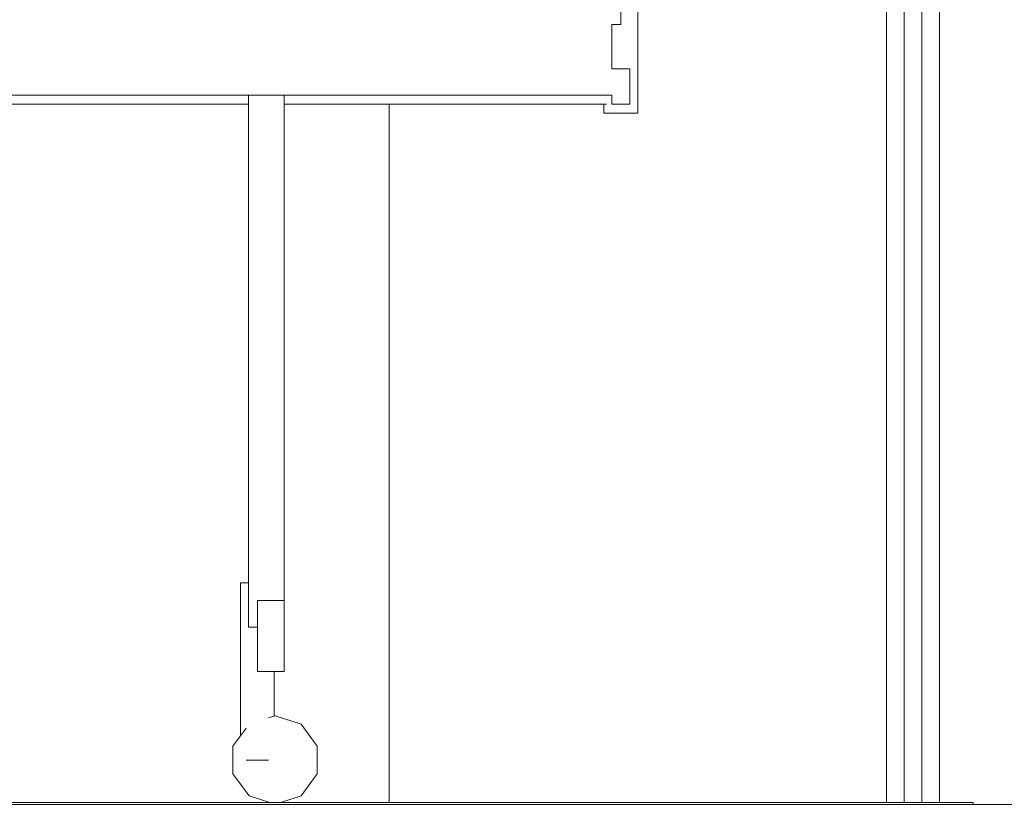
# Model space of a CAD drawing. Header units: millimetres. Extents: x -30280 to 309309, y -17460 to 4378.
# Tile 140 of 256: x 103032 to 104143, y -7786 to -6901. Entities that reach past the tile are written whole.
import ezdxf

# ---------------------------------------------------------------- set-up
doc = ezdxf.new("R2010")
doc.units = ezdxf.units.MM
doc.header["$MEASUREMENT"] = 0
doc.linetypes.add('Wipeout_Contour', pattern=[1000, 0, -1000])
for name, color, linetype, lineweight in [('P1_PLANTA PRIMERA_3_10_ESTR_Fotjats_Pluma_Nº__1', 7, 'Continuous', 5), ('P1_PLANTA PRIMERA_3_Nuevo_09_EI_Mobiliari general_Pluma_Nº__1', 7, 'Continuous', 5), ('P1_PLANTA PRIMERA_3_Nuevo_09_EI_Mobiliari general_Pluma_Nº__24', 252, 'Continuous', 5), ('P1_PLANTA PRIMERA_3_Nuevo_12_FAÇ_Façana_Pluma_Nº__47', 7, 'Continuous', 20), ('P1_PLANTA PRIMERA_3_Nuevo_14_PAV_Soft Light Grey 0554_Pluma_Nº__29', 7, 'Continuous', 20)]:
    doc.layers.add(name, color=color, linetype=linetype, lineweight=lineweight)
for name, color, linetype in [('P1_PLANTA PRIMERA_3_Nuevo_08_E_Envans secs', 7, 'Continuous'), ('P1_PLANTA PRIMERA_3_Nuevo_09_EI_Mobiliari general', 7, 'Continuous'), ('P1_PLANTA PRIMERA_3_Nuevo_12_FAÇ_Façana', 7, 'Continuous')]:
    doc.layers.add(name, color=color, linetype=linetype)
doc.layers.add('P1_PLANTA PRIMERA_3_Nuevo_08_E_Envans secs_Pluma_Nº__3', color=7, linetype='Continuous', lineweight=5, true_color=0xa4a4a4)

msp = doc.modelspace()

# ---------------------------------------------------------------- wipeouts: each hides what was drawn before it
at = {"color": 254, "linetype": 'Wipeout_Contour', "lineweight": 0, "ltscale": 417183.300456}
msp.add_wipeout([(104069.9, -7784.1), (104075.9, -7784.1), (104075.9, -5686.1), (104069.9, -5686.1)], dxfattribs=at).dxf.layer = 'P1_PLANTA PRIMERA_3_Nuevo_08_E_Envans secs'
at = {"color": 254, "linetype": 'Wipeout_Contour', "lineweight": 0, "ltscale": 835196.632308}
msp.add_wipeout([(104177.9, -7784.1), (104203.9, -7784.1), (104203.9, -5686.1), (104081.9, -5686.1), (104081.9, -7784.1), (104107.9, -7784.1), (104107.9, -7786.1), (104177.9, -7786.1)], dxfattribs=at).dxf.layer = 'P1_PLANTA PRIMERA_3_Nuevo_08_E_Envans secs'
at = {"color": 254, "linetype": 'Wipeout_Contour', "lineweight": 0, "ltscale": 1042516.657840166}
msp.add_wipeout([(104039.9, -5696.1), (104029.9, -5696.1), (104029.9, -7784.1), (104049.9, -7784.1), (104049.9, -5696.1), (104041.9, -5696.1), (104041.9, -6795.6), (104044.9, -6795.6), (104044.9, -6895.6), (104039.9, -6895.6)], dxfattribs=at).dxf.layer = 'P1_PLANTA PRIMERA_3_Nuevo_08_E_Envans secs'
at = {"color": 254, "linetype": 'Wipeout_Contour', "lineweight": 0, "ltscale": 415746.206202}
msp.add_wipeout([(103700.2, -6956.1), (103710.2, -6956.1), (103710.2, -6906.1), (103700.2, -6906.1)], dxfattribs=at).dxf.layer = 'P1_PLANTA PRIMERA_3_Nuevo_09_EI_Mobiliari general'
at = {"color": 254, "linetype": 'Wipeout_Contour', "lineweight": 0, "ltscale": 411811.352157}
msp.add_wipeout([(102140.2, -6986.1), (102140.2, -6996.1), (103290.2, -6996.1), (103290.2, -6986.1)], dxfattribs=at).dxf.layer = 'P1_PLANTA PRIMERA_3_Nuevo_09_EI_Mobiliari general'
at = {"color": 254, "linetype": 'Wipeout_Contour', "lineweight": 0, "ltscale": 414991.531882}
msp.add_wipeout([(103330.2, -6986.1), (103330.2, -6996.1), (103693.9, -6996.1), (103693.9, -6986.1)], dxfattribs=at).dxf.layer = 'P1_PLANTA PRIMERA_3_Nuevo_09_EI_Mobiliari general'
at = {"color": 254, "linetype": 'Wipeout_Contour', "lineweight": 0, "ltscale": 517999.520444}
msp.add_wipeout([(103311.9, -7636.1), (103311.9, -7736.1), (103312.8, -7688.5), (103319.2, -7686.4), (103319.2, -7636.1)], dxfattribs=at).dxf.layer = 'P1_PLANTA PRIMERA_3_Nuevo_09_EI_Mobiliari general'

# ---------------------------------------------------------------- next in the draw order: linework, layer by layer
at = {"layer": 'P1_PLANTA PRIMERA_3_10_ESTR_Fotjats_Pluma_Nº__1', "color": 7, "linetype": 'Continuous', "lineweight": 5}
msp.add_line((104177.9, -7786.1), (104107.9, -7786.1), dxfattribs=at)
at = {"layer": 'P1_PLANTA PRIMERA_3_Nuevo_09_EI_Mobiliari general_Pluma_Nº__24', "color": 252, "linetype": 'Continuous', "lineweight": 5}
msp.add_line((103700.2, -6906.1), (103700.2, -6956.1), dxfattribs=at)
at = {"layer": 'P1_PLANTA PRIMERA_3_Nuevo_14_PAV_Soft Light Grey 0554_Pluma_Nº__29', "color": 7, "linetype": 'Continuous', "lineweight": 20}
msp.add_line((104107.9, -7784.1), (104107.9, -7786.1), dxfattribs=at)

# ---------------------------------------------------------------- next in the draw order: wipeouts: each hides what was drawn before it
at = {"color": 254, "linetype": 'Wipeout_Contour', "lineweight": 0, "ltscale": 417207.249164}
msp.add_wipeout([(104075.9, -7784.1), (104081.9, -7784.1), (104081.9, -5686.1), (104075.9, -5686.1)], dxfattribs=at).dxf.layer = 'P1_PLANTA PRIMERA_3_Nuevo_08_E_Envans secs'
at = {"color": 254, "linetype": 'Wipeout_Contour', "lineweight": 0, "ltscale": 416972.84637}
msp.add_wipeout([(104009.9, -7784.1), (104029.9, -7784.1), (104029.9, -5696.1), (104009.9, -5696.1)], dxfattribs=at).dxf.layer = 'P1_PLANTA PRIMERA_3_Nuevo_08_E_Envans secs'
at = {"color": 254, "linetype": 'Wipeout_Contour', "lineweight": 0, "ltscale": 417132.503867}
msp.add_wipeout([(104049.9, -7784.1), (104069.9, -7784.1), (104069.9, -5696.1), (104049.9, -5696.1)], dxfattribs=at).dxf.layer = 'P1_PLANTA PRIMERA_3_Nuevo_08_E_Envans secs'
at = {"color": 254, "linetype": 'Wipeout_Contour', "lineweight": 0, "ltscale": 621421.83993}
msp.add_wipeout([(103290.2, -7586.1), (103300.2, -7586.1), (103300.2, -7556.1), (103330.2, -7556.1), (103330.2, -6986.1), (103290.2, -6986.1)], dxfattribs=at).dxf.layer = 'P1_PLANTA PRIMERA_3_Nuevo_09_EI_Mobiliari general'
at = {"color": 254, "linetype": 'Wipeout_Contour', "lineweight": 0, "ltscale": 623632.640863}
msp.add_wipeout([(103700.2, -6986.1), (103698.4, -6986.1), (103698.4, -7006.1), (103710.2, -7006.1), (103710.2, -6996.1), (103700.2, -6996.1)], dxfattribs=at).dxf.layer = 'P1_PLANTA PRIMERA_3_Nuevo_09_EI_Mobiliari general'
at = {"color": 254, "linetype": 'Wipeout_Contour', "lineweight": 0, "ltscale": 414366.441639}
msp.add_wipeout([(103300.2, -7736.1), (103311.9, -7736.1), (103311.9, -7636.1), (103300.2, -7636.1)], dxfattribs=at).dxf.layer = 'P1_PLANTA PRIMERA_3_Nuevo_09_EI_Mobiliari general'

# ---------------------------------------------------------------- next in the draw order: linework, layer by layer
at = {"layer": 'P1_PLANTA PRIMERA_3_Nuevo_08_E_Envans secs_Pluma_Nº__3', "color": 253, "linetype": 'Continuous', "lineweight": 5, "true_color": 0xa4a4a4}
for p, q in [((104009.9, -7784.1), (104009.9, -5696.1)), ((104029.9, -7784.1), (104029.9, -5696.1)), ((104049.9, -7784.1), (104049.9, -5696.1)), ((104069.9, -7784.1), (104069.9, -5696.1))]:
    msp.add_line(p, q, dxfattribs=at)

# ---------------------------------------------------------------- next in the draw order: wipeouts: each hides what was drawn before it
at = {"color": 254, "linetype": 'Wipeout_Contour', "lineweight": 0, "ltscale": 831518.634482}
msp.add_wipeout([(103721.9, -6306.1), (103710.2, -6306.1), (103710.2, -6956.1), (103720.2, -6956.1), (103720.2, -6996.1), (103710.2, -6996.1), (103710.2, -7006.1), (103721.9, -7006.1)], dxfattribs=at).dxf.layer = 'P1_PLANTA PRIMERA_3_Nuevo_09_EI_Mobiliari general'
at = {"color": 254, "linetype": 'Wipeout_Contour', "lineweight": 0, "ltscale": 623581.757099}
msp.add_wipeout([(103693.9, -6996.1), (103691.2, -6996.1), (103691.2, -7006.1), (103698.4, -7006.1), (103698.4, -6986.1), (103693.9, -6986.1)], dxfattribs=at).dxf.layer = 'P1_PLANTA PRIMERA_3_Nuevo_09_EI_Mobiliari general'
at = {"color": 254, "linetype": 'Wipeout_Contour', "lineweight": 0, "ltscale": 621442.345777}
msp.add_wipeout([(103288.4, -7736.1), (103300.2, -7736.1), (103300.2, -7586.1), (103290.2, -7586.1), (103290.2, -7536.1), (103288.4, -7536.1)], dxfattribs=at).dxf.layer = 'P1_PLANTA PRIMERA_3_Nuevo_09_EI_Mobiliari general'

# ---------------------------------------------------------------- next in the draw order: linework, layer by layer
at = {"layer": 'P1_PLANTA PRIMERA_3_Nuevo_09_EI_Mobiliari general_Pluma_Nº__1', "color": 7, "linetype": 'Continuous', "lineweight": 5}
for p, q in [((103691.2, -6996.1), (103691.2, -7006.1)), ((103691.2, -7006.1), (103698.4, -7006.1)), ((103698.4, -7006.1), (103710.2, -7006.1))]:
    msp.add_line(p, q, dxfattribs=at)
at = {"layer": 'P1_PLANTA PRIMERA_3_Nuevo_09_EI_Mobiliari general_Pluma_Nº__24', "color": 252, "linetype": 'Continuous', "lineweight": 5}
for p, q in [((103710.2, -6306.1), (103710.2, -6906.1)), ((103710.2, -6906.1), (103700.2, -6906.1)), ((103700.2, -6986.1), (103700.2, -6996.1))]:
    msp.add_line(p, q, dxfattribs=at)

# ---------------------------------------------------------------- next in the draw order: wipeouts: each hides what was drawn before it
at = {"color": 254, "linetype": 'Wipeout_Contour', "lineweight": 0, "ltscale": 415758.023416}
msp.add_wipeout([(103721.9, -7006.1), (103729.2, -7006.1), (103729.2, -6306.1), (103721.9, -6306.1)], dxfattribs=at).dxf.layer = 'P1_PLANTA PRIMERA_3_Nuevo_09_EI_Mobiliari general'
at = {"color": 254, "linetype": 'Wipeout_Contour', "lineweight": 0, "ltscale": 517838.025846}
msp.add_wipeout([(103281.2, -7708.9), (103287.6, -7700), (103287.6, -7736.1), (103288.4, -7536.1), (103281.2, -7536.1)], dxfattribs=at).dxf.layer = 'P1_PLANTA PRIMERA_3_Nuevo_09_EI_Mobiliari general'

# ---------------------------------------------------------------- next in the draw order: linework, layer by layer
at = {"layer": 'P1_PLANTA PRIMERA_3_Nuevo_09_EI_Mobiliari general_Pluma_Nº__1', "color": 7, "linetype": 'Continuous', "lineweight": 5}
for p, q in [((103729.2, -6306.1), (103729.2, -7006.1)), ((103710.2, -7006.1), (103721.9, -7006.1)), ((103721.9, -7006.1), (103729.2, -7006.1))]:
    msp.add_line(p, q, dxfattribs=at)
at = {"layer": 'P1_PLANTA PRIMERA_3_Nuevo_09_EI_Mobiliari general_Pluma_Nº__24', "color": 252, "linetype": 'Continuous', "lineweight": 5}
for p, q in [((103720.2, -6956.1), (103700.2, -6956.1)), ((103720.2, -6956.1), (103720.2, -6996.1)), ((103720.2, -6996.1), (103700.2, -6996.1))]:
    msp.add_line(p, q, dxfattribs=at)

# ---------------------------------------------------------------- next in the draw order: wipeouts: each hides what was drawn before it
at = {"color": 254, "linetype": 'Wipeout_Contour', "lineweight": 0, "ltscale": 1450482.007178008}
msp.add_wipeout([(103272.6, -7720.6), (103272.6, -7751.5), (103290.8, -7776.5), (103314, -7784.1), (103326.3, -7784.1), (103349.6, -7776.5), (103367.7, -7751.5), (103367.7, -7720.6), (103349.6, -7695.6), (103320.2, -7686.1), (103312.8, -7688.5), (103312.8, -7736.1), (103287.6, -7736.1), (103287.6, -7700)], dxfattribs=at).dxf.layer = 'P1_PLANTA PRIMERA_3_Nuevo_09_EI_Mobiliari general'

# ---------------------------------------------------------------- next in the draw order: wipeouts: each hides what was drawn before it
at = {"color": 254, "linetype": 'Wipeout_Contour', "lineweight": 0, "ltscale": 4916566.010208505}
msp.add_wipeout([(101348.9, -7396.1), (101348.9, -7556.1), (101369.9, -7556.1), (101369.9, -7536.1), (101409.9, -7536.1), (101409.9, -7736.1), (101404.9, -7736.1), (101404.9, -7784.1), (102114, -7784.1), (102090.8, -7776.5), (102072.6, -7751.5), (102072.6, -7720.6), (102081.2, -7708.9), (102081.2, -7536.1), (102100.2, -7536.1), (102100.2, -6996.1), (101709.2, -6996.1), (101709.2, -7006.1), (101671.2, -7006.1), (101671.2, -6399.9), (101678.4, -6389.9), (101690.2, -6386), (101701.9, -6389.9), (101709.2, -6399.9), (101709.2, -6786.1), (103176, -6786.1), (103161.9, -6768.5), (103155.1, -6749.5), (103155, -6729.4), (103161.9, -6708.7), (103175.3, -6687.9), (103195, -6667.9), (103220.3, -6649.1), (103250.4, -6632.2), (103284.5, -6617.7), (103321.6, -6605.9), (103360.3, -6597.3), (103399.7, -6592.1), (103438.5, -6590.5), (103448.9, -6591.1), (103448.9, -5686.1), (101348.9, -5686.1), (101348.9, -6606.4), (101384.7, -6621.2), (101419.9, -6706.1), (101419.9, -7406), (101379.9, -7406), (101379.9, -7396.1)], dxfattribs=at).dxf.layer = 'P1_PLANTA PRIMERA_3_Nuevo_12_FAÇ_Façana'

# ---------------------------------------------------------------- next in the draw order: linework, layer by layer
at = {"layer": 'P1_PLANTA PRIMERA_3_Nuevo_09_EI_Mobiliari general_Pluma_Nº__24', "color": 252, "linetype": 'Continuous', "lineweight": 5}
msp.add_line((103700.2, -6986.1), (101700.2, -6986.1), dxfattribs=at)

# ---------------------------------------------------------------- next in the draw order: wipeouts: each hides what was drawn before it
at = {"color": 254, "linetype": 'Wipeout_Contour', "lineweight": 0, "ltscale": 2057608.603103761}
msp.add_wipeout([(102119.2, -7636.1), (102119.2, -7686.4), (102120.2, -7686.1), (102149.6, -7695.6), (102167.7, -7720.6), (102167.7, -7751.5), (102149.6, -7776.5), (102126.3, -7784.1), (103314, -7784.1), (103290.8, -7776.5), (103272.6, -7751.5), (103272.6, -7720.6), (103281.2, -7708.9), (103281.2, -7536.1), (103290.2, -7536.1), (103290.2, -6996.1), (102140.2, -6996.1), (102140.2, -7586.1), (102130.2, -7586.1), (102130.2, -7636.1)], dxfattribs=at).dxf.layer = 'P1_PLANTA PRIMERA_3_Nuevo_12_FAÇ_Façana'

# ---------------------------------------------------------------- next in the draw order: linework, layer by layer
at = {"layer": 'P1_PLANTA PRIMERA_3_Nuevo_09_EI_Mobiliari general_Pluma_Nº__1', "color": 7, "linetype": 'Continuous', "lineweight": 5}
for p, q in [((103290.2, -7586.1), (103290.2, -6986.1)), ((102140.2, -6996.1), (103290.2, -6996.1)), ((103288.4, -7536.1), (103281.2, -7536.1)), ((103281.2, -7708.9), (103281.2, -7536.1)), ((103290.2, -7536.1), (103288.4, -7536.1)), ((103300.2, -7586.1), (103290.2, -7586.1)), ((103287.6, -7700), (103272.6, -7720.6)), ((103272.6, -7720.6), (103272.6, -7751.5)), ((103288.4, -7736.1), (103287.6, -7736.1)), ((103300.2, -7736.1), (103288.4, -7736.1)), ((103311.9, -7736.1), (103300.2, -7736.1)), ((103312.8, -7736.1), (103311.9, -7736.1)), ((103272.6, -7751.5), (103290.8, -7776.5))]:
    msp.add_line(p, q, dxfattribs=at)
at = {"layer": 'P1_PLANTA PRIMERA_3_Nuevo_09_EI_Mobiliari general_Pluma_Nº__24', "color": 252, "linetype": 'Continuous', "lineweight": 5}
msp.add_line((103300.2, -7556.1), (103300.2, -7636.1), dxfattribs=at)

# ---------------------------------------------------------------- next in the draw order: wipeouts: each hides what was drawn before it
at = {"color": 254, "linetype": 'Wipeout_Contour', "lineweight": 0, "ltscale": 1243629.76491426}
msp.add_wipeout([(103330.2, -7636.1), (103319.2, -7636.1), (103319.2, -7686.4), (103320.2, -7686.1), (103349.6, -7695.6), (103367.7, -7720.6), (103367.7, -7751.5), (103349.6, -7776.5), (103326.3, -7784.1), (103448.9, -7784.1), (103448.9, -6996.1), (103330.2, -6996.1)], dxfattribs=at).dxf.layer = 'P1_PLANTA PRIMERA_3_Nuevo_12_FAÇ_Façana'

# ---------------------------------------------------------------- next in the draw order: linework, layer by layer
at = {"layer": 'P1_PLANTA PRIMERA_3_Nuevo_09_EI_Mobiliari general_Pluma_Nº__1', "color": 7, "linetype": 'Continuous', "lineweight": 5}
for p, q in [((103330.2, -7556.1), (103330.2, -6986.1)), ((103330.2, -6996.1), (103693.9, -6996.1)), ((103319.2, -7686.4), (103319.2, -7636.1)), ((103320.2, -7686.1), (103312.8, -7688.5)), ((103349.6, -7695.6), (103320.2, -7686.1)), ((103367.7, -7720.6), (103349.6, -7695.6)), ((103367.7, -7751.5), (103367.7, -7720.6)), ((103349.6, -7776.5), (103367.7, -7751.5)), ((103290.8, -7776.5), (103314, -7784.1)), ((103326.3, -7784.1), (103349.6, -7776.5))]:
    msp.add_line(p, q, dxfattribs=at)
at = {"layer": 'P1_PLANTA PRIMERA_3_Nuevo_09_EI_Mobiliari general_Pluma_Nº__24', "color": 252, "linetype": 'Continuous', "lineweight": 5}
for p, q in [((103330.2, -7556.1), (103300.2, -7556.1)), ((103330.2, -7556.1), (103330.2, -7636.1)), ((103330.2, -7636.1), (103300.2, -7636.1))]:
    msp.add_line(p, q, dxfattribs=at)
at = {"layer": 'P1_PLANTA PRIMERA_3_Nuevo_12_FAÇ_Façana_Pluma_Nº__47', "color": 7, "linetype": 'Continuous', "lineweight": 20}
msp.add_line((103448.9, -6996.1), (103448.9, -7784.1), dxfattribs=at)
at = {"layer": 'P1_PLANTA PRIMERA_3_Nuevo_14_PAV_Soft Light Grey 0554_Pluma_Nº__29', "color": 7, "linetype": 'Continuous', "lineweight": 20}
for p, q in [((104107.9, -7786.1), (100459.9, -7786.1)), ((104107.9, -7784.1), (100481.7, -7784.1))]:
    msp.add_line(p, q, dxfattribs=at)

doc.saveas('drawing.dxf')
